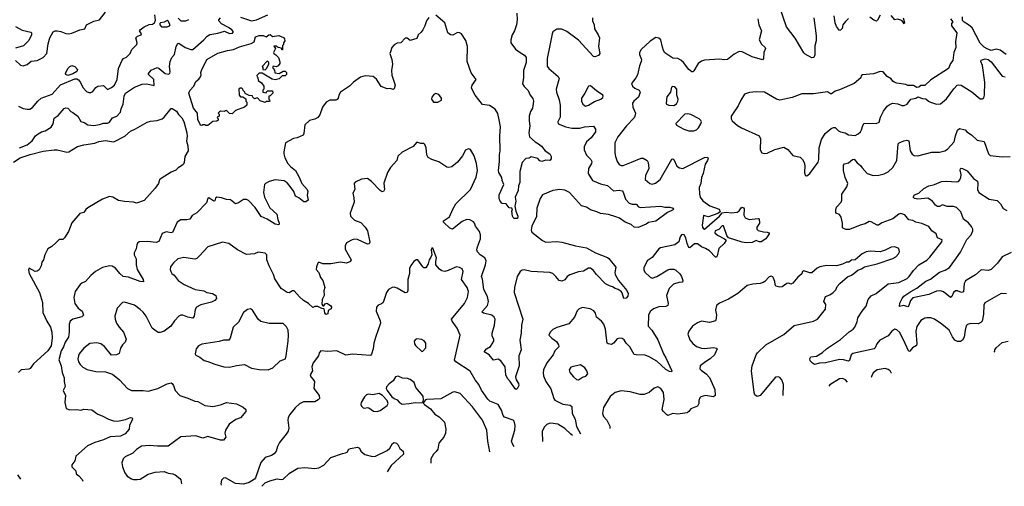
# Model space of a CAD drawing. Extents: x 2056909 to 2160450, y 827444 to 1016825.
# Tile 8 of 256: x 2070619 to 2080547, y 844789 to 849497. Entities that reach past the tile are written whole.
import ezdxf

# ---------------------------------------------------------------- set-up
doc = ezdxf.new("R2010")
doc.units = 0

msp = doc.modelspace()

# ---------------------------------------------------------------- linework, layer by layer
at = {"layer": '0CON10XD'}
for points in [[(2078628, 849515), (2078650, 849335), (2078649.2, 849285), (2078638.3, 849231.7), (2078636.9, 849143.1), (2078626.7, 849115), (2078605, 849113.1), (2078539.1, 849149.1), (2078525, 849162.9), (2078439.4, 849309.4), (2078351.1, 849425), (2078285, 849620)], [(2070577.5, 849085), (2070626.9, 849036.9), (2070655, 849030), (2070692.5, 849045), (2070735, 849076.7), (2070794.1, 849085.9), (2070855, 849113.8), (2070891.9, 849155), (2070906.7, 849253.3), (2070922.9, 849315), (2070956.8, 849373.2), (2070975, 849383.3), (2070995, 849384.5), (2071035, 849378.9), (2071085, 849358.9), (2071115, 849355.5), (2071145, 849360.6), (2071225.6, 849394.4), (2071275, 849404), (2071292.5, 849445), (2071365, 849481.4), (2071425, 849496), (2071485, 849572.9)], [(2070605, 848626), (2070655, 848601.2), (2070695, 848592.5), (2070720, 848595), (2070747.7, 848612.3), (2070800, 848675), (2070836.2, 848705), (2070945, 848746), (2071031.5, 848838.5), (2071175, 848901.8), (2071195, 848901.1), (2071210.8, 848890.8), (2071232.6, 848862.6), (2071254.1, 848814.1), (2071291.2, 848771.2), (2071315, 848761.9), (2071336.4, 848763.6), (2071356.3, 848773.7), (2071385, 848813.8), (2071405, 848826.2), (2071465, 848833.3), (2071505, 848792.5), (2071545, 848811.2), (2071573.8, 848835), (2071600.6, 848895), (2071613.5, 849005), (2071652.6, 849087.4), (2071665, 849104), (2071695, 849120), (2071733.8, 849155), (2071748.8, 849195), (2071798.8, 849245), (2071802, 849265), (2071791.2, 849315), (2071805, 849330), (2071842.5, 849345), (2071846.2, 849355), (2071826.2, 849385), (2071833.8, 849395), (2071873.7, 849426.3), (2071925, 849448.2), (2071957.5, 849452.5), (2071978.8, 849465), (2071988, 849492), (2071982.5, 849545)], [(2074745, 849520), (2074720, 849485), (2074704, 849435), (2074683.3, 849395), (2074668.6, 849371.4), (2074638, 849345), (2074625, 849307.5), (2074555, 849286.7), (2074525, 849310), (2074505, 849308.8), (2074462.5, 849265), (2074425, 849260), (2074395.8, 849244.2), (2074370, 849215), (2074356.9, 849173.1), (2074350.8, 849155), (2074370, 849095), (2074376.7, 849046.7), (2074369.2, 848985), (2074372.1, 848937.9), (2074404, 848835), (2074395, 848800), (2074385, 848793.8), (2074355, 848802), (2074325, 848798.8), (2074265, 848824), (2074215.3, 848895.3), (2074182.4, 848922.4), (2074100.7, 848929.3), (2074055, 848915.5), (2073986, 848865), (2073944.5, 848825.5), (2073854.7, 848765.3), (2073835.5, 848735), (2073829.6, 848705), (2073819.5, 848690.4), (2073805, 848685.4), (2073745, 848686.4), (2073708.9, 848665), (2073673.1, 848615), (2073643.6, 848536.4), (2073625, 848510), (2073595.8, 848494.2), (2073541.8, 848478.2), (2073495, 848435.7), (2073485, 848347.5), (2073477.7, 848332.3), (2073415.7, 848304.3), (2073378.3, 848298.3), (2073299.2, 848255), (2073280.5, 848165), (2073281.8, 848145), (2073293.2, 848103.2), (2073322.9, 848045), (2073348.6, 848015), (2073400.5, 847975), (2073434.4, 847915), (2073463.6, 847843.6), (2073516.7, 847785), (2073523.8, 847765), (2073516.7, 847725), (2073526.2, 847675), (2073505, 847658.8), (2073485, 847658.8), (2073435, 847698.8), (2073400, 847715), (2073383.2, 847763.2), (2073337.2, 847827.2), (2073315, 847850.8), (2073285, 847870), (2073195, 847881.2), (2073135, 847863.8), (2073097.5, 847845), (2073087, 847833), (2073076, 847755), (2073087.5, 847705), (2073140.3, 847600.3), (2073210, 847535), (2073221.4, 847481.4), (2073236.2, 847445), (2073231.7, 847428.3), (2073194.3, 847434.3), (2073115.3, 847485.3), (2073055, 847510.4), (2072992.1, 847602.1), (2072925, 847671.4), (2072905, 847683.1), (2072875, 847681.9), (2072825, 847650), (2072795, 847640), (2072745, 847680), (2072705, 847681.2), (2072655, 847700), (2072605, 847706.2), (2072593.8, 847695), (2072585, 847670), (2072575, 847666.7), (2072525, 847700), (2072516.2, 847693.8), (2072501.2, 847648.8), (2072405, 847548), (2072357.3, 847522.7), (2072334.1, 847485.9), (2072305, 847478.8), (2072245, 847478.8), (2072206.1, 847453.9), (2072160.5, 847349.6), (2072145, 847346), (2072095, 847355.8), (2072055, 847338.8), (2072021.9, 847258.1), (2071995, 847248.6), (2071907.9, 847257.9), (2071825, 847256.2), (2071807, 847243), (2071801.2, 847225), (2071792.9, 847185), (2071774.5, 847145), (2071774.4, 847125), (2071792.5, 847085), (2071793.1, 847025), (2071803.1, 846975), (2071864, 846875), (2071866.7, 846853.3), (2071832.5, 846855), (2071715, 846898.5), (2071663.3, 846906.7), (2071627.1, 846935), (2071585, 846990.8), (2071550.9, 847010.9), (2071525, 847011.9), (2071455, 846997.5), (2071382, 846955), (2071335.6, 846914.4), (2071283.8, 846855), (2071245, 846840), (2071227.5, 846825), (2071179.5, 846755), (2071165.4, 846695), (2071174.6, 846634.6), (2071206.8, 846586.8), (2071248.8, 846555), (2071263.3, 846515), (2071245, 846498.8), (2071155, 846476.4), (2071128.6, 846455), (2071118.9, 846425), (2071117.2, 846347.2), (2071110.9, 846295), (2071077.5, 846242.5), (2071061.2, 846195), (2071037.7, 846155), (2071014.6, 846065), (2071037.5, 846005), (2071046.6, 845936.6), (2071067.1, 845885), (2071065.8, 845845), (2071076, 845795), (2071056.7, 845755), (2071078.8, 845705), (2071073.9, 845636.1), (2071088.8, 845575), (2071125, 845559.2), (2071195, 845564), (2071235, 845556.2), (2071265, 845566), (2071345, 845561.2), (2071405, 845516.2), (2071451.7, 845501.7), (2071512.5, 845465), (2071565, 845448.8), (2071605, 845446.2), (2071686.4, 845463.6), (2071735, 845483.8), (2071750.7, 845480.7), (2071756.2, 845475), (2071753.8, 845455), (2071726.7, 845405), (2071721.2, 845365), (2071681.3, 845318.7), (2071635.4, 845294.6), (2071531.3, 845288.7), (2071465, 845258.2), (2071375, 845231.5), (2071302.7, 845197.3), (2071184, 845095), (2071173.8, 845045), (2071146, 845005), (2071144, 844985), (2071186.2, 844945), (2071187.5, 844915), (2071216.2, 844895), (2071247, 844857), (2071253.6, 844841.9)], [(2072845, 849522.2), (2072955, 849485.4), (2073006, 849495), (2073120, 849545)], [(2075631.2, 849561.2), (2075636.6, 849496.6), (2075629.1, 849445), (2075607.5, 849385), (2075583.5, 849345), (2075570, 849295), (2075572, 849265), (2075618.3, 849198.3), (2075665, 849164.2), (2075710.3, 849140.3), (2075725.8, 849115), (2075725.5, 849065), (2075699.6, 848985), (2075699.1, 848915), (2075690.2, 848850.2), (2075704.1, 848824.1), (2075745, 848784), (2075765.6, 848735.6), (2075791.7, 848701.7), (2075798.6, 848675), (2075789.2, 848605), (2075770.4, 848569.6), (2075757.5, 848525), (2075754.5, 848475.5), (2075761.9, 848425), (2075754.4, 848355), (2075760.8, 848315), (2075815, 848262.9), (2075851.2, 848245), (2075880.9, 848220.9), (2075916.7, 848175), (2075965, 848142.5), (2075978.8, 848115), (2075976.4, 848093.6), (2075965, 848077.5), (2075925, 848081.2), (2075885, 848066.2), (2075865, 848071.2), (2075845, 848096), (2075775, 848112.5), (2075755, 848101.2), (2075722.1, 848097.9), (2075684.3, 848055), (2075663.5, 847965), (2075661.5, 847855), (2075647.8, 847822.2), (2075644.4, 847775), (2075615.6, 847705), (2075622.9, 847665), (2075610, 847615), (2075621.2, 847565), (2075641.2, 847515), (2075640, 847490), (2075605, 847490), (2075595, 847500), (2075587.5, 847515), (2075582.5, 847565), (2075587.5, 847575), (2075580, 847595), (2075555, 847597.5), (2075525, 847637.5), (2075485, 847642.5), (2075463.3, 847665), (2075454.1, 847694.1), (2075455, 847730), (2075502, 847835), (2075484, 847875), (2075481.2, 847905), (2075450.8, 847955), (2075447.5, 847975), (2075456.2, 848065), (2075455.6, 848135), (2075464, 848175), (2075460.6, 848325), (2075465.6, 848415), (2075454.4, 848485), (2075439.3, 848549.3), (2075414, 848595), (2075355, 848630.6), (2075285, 848641.5), (2075247.3, 848687.3), (2075210.9, 848735), (2075176, 848805), (2075180.5, 848835), (2075220, 848895), (2075169.8, 848959.8), (2075130.6, 849075), (2075133.6, 849225), (2075117.6, 849287.6), (2075073.3, 849353.3), (2075055, 849364.2), (2075035, 849368), (2074985, 849342), (2074964.2, 849344.2), (2074935, 849363.8), (2074905.8, 849465), (2074815, 849542.5)], [(2078975, 849509.2), (2078945, 849480), (2078918.9, 849445), (2078913.2, 849406.8), (2078895, 849392), (2078885, 849386.7), (2078856.9, 849426.9), (2078842.7, 849465), (2078831.2, 849535)], [(2079296.8, 849543.2), (2079269.5, 849490.5), (2079257.9, 849482.1), (2079232.3, 849492.3), (2079191.7, 849521.7)], [(2079528.7, 849515), (2079540, 849465), (2079536.4, 849453.6), (2079516.7, 849485), (2079503.3, 849493.3), (2079475, 849500.8), (2079444.7, 849494.6), (2079405, 849538.2)], [(2080565, 849146.2), (2080505, 849190), (2080465, 849200), (2080415, 849186.7), (2080375, 849201.2), (2080345, 849220), (2080305, 849258.8), (2080222, 849415), (2080186, 849445), (2080141.1, 849471.1), (2080127.3, 849487.3), (2080127.5, 849525)], [(2070575, 849426.8), (2070645, 849391.2), (2070732, 849372), (2070738.8, 849365), (2070737.5, 849345), (2070712, 849288), (2070656.9, 849233.1), (2070575, 849208.9)], [(2070615, 848204.7), (2070695.5, 848235), (2070745, 848275.4), (2070779.1, 848325), (2070803.3, 848346.7), (2070837.5, 848365), (2070875, 848375.9), (2070935, 848412.8), (2070956.8, 848445), (2070967.3, 848502.7), (2071005, 848529.1), (2071068.3, 848601.7), (2071085, 848608.1), (2071105, 848604.4), (2071135, 848570.6), (2071155, 848559.4), (2071203.8, 848525), (2071235, 848468.8), (2071269.5, 848459.6), (2071305.9, 848435.9), (2071365, 848429.4), (2071425, 848440), (2071465, 848454), (2071504.1, 848454.1), (2071525, 848462.5), (2071553.1, 848506.9), (2071596.7, 848525), (2071633.8, 848565), (2071641.2, 848598.8), (2071661.2, 848645), (2071671.2, 848725), (2071685, 848756.7), (2071775, 848816.7), (2071855, 848847.5), (2071901.4, 848848.6), (2071975, 848832.5), (2071972.5, 848895), (2071918.1, 848945), (2071918.6, 848955), (2071943.1, 848986.9), (2072005, 849015.8), (2072025, 849005.7), (2072085, 848954.2), (2072115, 848946.7), (2072132.5, 848955), (2072135.6, 848974.4), (2072128.1, 849025), (2072135.6, 849075), (2072151.2, 849115), (2072178, 849145), (2072195.8, 849225), (2072213.3, 849255), (2072225, 849260), (2072286.5, 849216.5), (2072345, 849197.1), (2072363, 849197), (2072477.1, 849295), (2072508.5, 849331.4), (2072535, 849348.5), (2072615, 849359.6), (2072685, 849382), (2072735, 849357.1), (2072765, 849360.8), (2072774, 849375), (2072757.5, 849395), (2072725, 849419.4), (2072655, 849454.5), (2072626.9, 849485), (2072627.8, 849495), (2072644.5, 849515)], [(2072105, 849424), (2072129.2, 849435), (2072135.7, 849445), (2072115, 849482.5), (2072105, 849487.5), (2072075, 849471.2), (2072040, 849465), (2072033, 849457), (2072033.3, 849445), (2072050, 849425), (2072105, 849424)], [(2072215, 849512), (2072245, 849486.7), (2072295, 849484.6), (2072325, 849499.4)], [(2076395.8, 849515), (2076394.2, 849485), (2076410, 849445), (2076415.7, 849405), (2076452.9, 849345), (2076464, 849315), (2076456, 849225), (2076468, 849155), (2076454.1, 849135.9), (2076418, 849122), (2076405, 849123.8), (2076255, 849288.6), (2076135, 849378), (2076085, 849401.2), (2076035, 849400), (2075996.4, 849373.6), (2075987, 849353), (2075965.7, 849235), (2075936.7, 849105), (2075938.8, 849028.8), (2075954.3, 849004.3), (2076050, 848925), (2076059.2, 848905), (2076028.6, 848795), (2076031.4, 848765), (2076058.5, 848688.6), (2076070, 848635), (2076068.5, 848515), (2076044, 848465), (2076047.3, 848447.3), (2076125, 848417.3), (2076185, 848401.8), (2076266.9, 848403.1), (2076315, 848414.6), (2076405, 848423.8), (2076425, 848392.5), (2076425.8, 848364.2), (2076382.5, 848305), (2076335, 848264.2), (2076311.5, 848215), (2076312.2, 848185), (2076335, 848128.8), (2076377.5, 848085), (2076388.5, 848065), (2076384.4, 848045), (2076353.1, 847995), (2076349.5, 847945), (2076395, 847874.6), (2076475, 847842.1), (2076545, 847823.6), (2076605, 847771.4), (2076665, 847777.5), (2076695, 847770), (2076705, 847757.5), (2076727.8, 847687.8), (2076765, 847644.3), (2076795, 847634.2), (2076835, 847637.1), (2076859.5, 847609.5), (2076875, 847603.5), (2077085, 847617.1), (2077125, 847604.2), (2077175, 847604.2), (2077206.7, 847595), (2077210, 847585), (2077201.2, 847575), (2077149.6, 847550.4), (2077035, 847465.5), (2076959.5, 847450.4), (2076935, 847434), (2076855, 847401.1), (2076815, 847403.8), (2076785, 847430), (2076722.8, 847452.8), (2076668.1, 847495), (2076629.2, 847509.2), (2076555, 847532.9), (2076475, 847540.6), (2076439.3, 847559.3), (2076375, 847577.5), (2076334.7, 847604.6), (2076285, 847619.6), (2076162.4, 847752.4), (2076115, 847776.6), (2076065, 847783.1), (2075995, 847772.5), (2075888.9, 847731.1), (2075867.2, 847692.8), (2075833.8, 847595), (2075830.2, 847509.8), (2075784.5, 847415), (2075777.5, 847375), (2075783, 847353), (2075889.4, 847269.4), (2075925, 847253.1), (2076035, 847257.8), (2076085, 847252.2), (2076225, 847215.8), (2076335, 847194.3), (2076426.2, 847145), (2076545, 847098.8), (2076558.5, 847088.6), (2076629.1, 846999.1), (2076620.8, 846945), (2076624.3, 846925), (2076655.9, 846865.9), (2076741.2, 846765), (2076753.8, 846735), (2076752.5, 846707.5), (2076735, 846688.8), (2076710, 846685), (2076695, 846742.5), (2076685, 846756.2), (2076655, 846776.2), (2076624.1, 846784.1), (2076595, 846803.3), (2076565, 846811.2), (2076525, 846832.5), (2076434.7, 846924.7), (2076405, 846967.5), (2076375, 846990), (2076355, 846989.2), (2076305, 846961.1), (2076255, 846952.5), (2076166.4, 846923.6), (2076140, 846905), (2076115, 846873.8), (2076085, 846860), (2076057, 846867), (2076025.4, 846905.4), (2075996, 846935), (2075965.3, 846945.4), (2075775, 846956.5), (2075705, 846971.9), (2075685, 846968.6), (2075665, 846956), (2075635.4, 846904.6), (2075606.7, 846795), (2075605.4, 846745), (2075692.9, 846475), (2075678.1, 846415), (2075675.4, 846335), (2075662.7, 846265), (2075673.9, 846166.1), (2075652.9, 846105), (2075653.6, 846005), (2075618, 845895), (2075626, 845865), (2075650, 845825), (2075653.3, 845805), (2075635, 845772.5), (2075625, 845767.5), (2075615, 845772.5), (2075565.8, 845845.8), (2075536.7, 845876.7), (2075521.2, 845915), (2075513.3, 845995), (2075471.4, 846055), (2075445, 846070.6), (2075395, 846061.2), (2075351.4, 846115), (2075302.5, 846145), (2075324.2, 846175), (2075365, 846200.6), (2075398.2, 846255), (2075399.5, 846275), (2075384.4, 846305), (2075381.5, 846335), (2075406.8, 846415), (2075411.8, 846475), (2075404.4, 846495), (2075379.2, 846515), (2075296.7, 846535), (2075282.5, 846545), (2075284, 846555), (2075336.4, 846615), (2075345.4, 846655), (2075336.1, 846705), (2075299.6, 846775), (2075285, 846877.5), (2075275.6, 846905), (2075316.9, 847025), (2075322.1, 847065), (2075309.4, 847095), (2075262.5, 847125), (2075235.8, 847155), (2075229.4, 847175), (2075235.4, 847205), (2075264.6, 847285), (2075266.2, 847326.2), (2075255, 847360), (2075213.5, 847413.5), (2075205.6, 847445), (2075195, 847458.6), (2075158.5, 847478.5), (2075125, 847480), (2075080.5, 847459.6), (2074984.1, 847384.1), (2074955, 847392.5), (2074892.9, 847455), (2074893.3, 847466.7), (2074953.3, 847506.7), (2074985.6, 847585), (2075015, 847638), (2075165.6, 847784.4), (2075222, 847908), (2075233.6, 847975), (2075226.4, 848045), (2075202.6, 848122.6), (2075165, 848186.2), (2075145, 848194), (2075115, 848179.2), (2075085, 848124.2), (2075032.1, 848057.9)], [(2078060.8, 849505), (2078070.8, 849445), (2078098, 849385), (2078074.2, 849294.2), (2078098.3, 849248.3), (2078136.2, 849215), (2078140, 849205), (2078122.5, 849165), (2078119.2, 849105), (2078108.1, 849091.9), (2078005, 849121.4), (2077905, 849174.2), (2077875, 849177.5), (2077825, 849149.2), (2077755, 849094), (2077725, 849091.2), (2077675, 849100), (2077525, 849090), (2077495, 849080), (2077458.8, 849055), (2077415, 848982.5), (2077405, 848970), (2077395, 848970), (2077365, 848994.2), (2077313.1, 849065), (2077285, 849090), (2077255, 849104.4), (2077205, 849107.1), (2077125, 849163.8), (2077111.2, 849185), (2077101.2, 849218.8), (2077084, 849295), (2077065, 849312), (2077035, 849315.7), (2076975, 849281.2), (2076886.7, 849195), (2076868.8, 849165), (2076869.2, 849145), (2076890, 849095), (2076886.2, 849075), (2076867.7, 849032.3), (2076847.9, 848942.1), (2076830.3, 848909.7), (2076786.4, 848853.6), (2076796.7, 848825), (2076822.5, 848805), (2076865, 848786.2), (2076874, 848765), (2076858, 848715), (2076810, 848675), (2076797, 848653), (2076800.6, 848615), (2076827.1, 848555), (2076823.1, 848525), (2076813.3, 848505), (2076737.8, 848425), (2076651.4, 848315), (2076620.8, 848255), (2076620, 848155), (2076625.7, 848115.7), (2076642.5, 848065), (2076664.2, 848035), (2076685, 848024.3), (2076705, 848026), (2076789.5, 848060.5), (2076885, 848099.2), (2076905, 848100), (2076945, 848076.2), (2076955.8, 848055), (2076962.5, 847995), (2076928.1, 847925), (2076924.2, 847885), (2076973.4, 847843.4), (2076995, 847837.5), (2077031.3, 847848.7), (2077076.2, 847883.8), (2077195, 848090), (2077205, 848093.3), (2077215, 848087.5), (2077245, 848020), (2077272.7, 848002.7), (2077305, 847994), (2077525, 848105.8), (2077555, 848111.2), (2077562, 848095), (2077555.8, 848075), (2077531.7, 848038.3), (2077511.4, 847945), (2077492.9, 847905), (2077487.5, 847845), (2077471.9, 847805), (2077472.2, 847735), (2077479.4, 847705), (2077508.9, 847668.9), (2077555.4, 847635.4), (2077578.9, 847618.9), (2077672.5, 847585), (2077682.5, 847557.5), (2077660, 847540), (2077565, 847507.5), (2077515, 847522.5), (2077500.5, 847425), (2077505, 847403.3), (2077515, 847386.7), (2077525, 847382.5), (2077676.4, 847513.6), (2077703, 847547), (2077745, 847553.3), (2077795, 847548.2), (2077853.6, 847556.4), (2077872.6, 847567.4), (2077895, 847598.8), (2077905, 847604), (2077918.9, 847598.9), (2077925, 847587.5), (2077920, 847525), (2077935, 847498.8), (2077975, 847480), (2078065, 847491.2), (2078076.4, 847486.4), (2078080, 847445), (2078052.9, 847405), (2078052.2, 847382.2), (2078065, 847368.8), (2078120, 847355), (2078155, 847354), (2078177.5, 847345), (2078176.7, 847335), (2078142.9, 847287.1), (2078095, 847255.6), (2078074.6, 847254.6), (2078045, 847270), (2078005, 847248.1), (2077945, 847244.4), (2077905, 847251.5), (2077765, 847296.7), (2077748.3, 847318.3), (2077717, 847417), (2077701.7, 847418.3), (2077668.3, 847381.7), (2077631.7, 847368.3), (2077630, 847345), (2077655, 847323.3), (2077727.5, 847287.5), (2077738.8, 847275), (2077738, 847265), (2077721.1, 847238.9), (2077670.3, 847189.7), (2077652, 847115), (2077645, 847102.5), (2077635, 847100), (2077575, 847163.8), (2077535, 847190), (2077494.4, 847204.4), (2077455, 847235.5), (2077423.1, 847236.9), (2077375, 847196.7), (2077365, 847197.5), (2077348.8, 847238.8), (2077336.8, 847296.8), (2077320, 847325), (2077305, 847330), (2077293.3, 847325), (2077278.8, 847305), (2077266.7, 847255), (2077224.2, 847225.8), (2077080, 847195), (2077065, 847186.7), (2076995, 847096.2), (2076947.3, 847062.7), (2076914, 846995), (2076912.3, 846972.3), (2076921.2, 846951.2), (2076975, 846900), (2076995, 846890), (2077045, 846907.1), (2077155, 846973.1), (2077175, 846980.6), (2077215, 846980.8), (2077235, 846971.2), (2077275, 846933.8), (2077292.9, 846905), (2077305.8, 846865), (2077301.2, 846848.8), (2077264.1, 846844.1), (2077212.6, 846827.4), (2077168.6, 846785), (2077140, 846715), (2077158, 846635), (2077155, 846613.3), (2077135, 846602.9), (2077065, 846598.6), (2077011.1, 846578.9), (2076975, 846554), (2076958.9, 846515), (2076957.5, 846405), (2076994, 846365), (2077055, 846266.7), (2077111.1, 846125), (2077135.6, 846085), (2077196.2, 845955), (2077190, 845945), (2077172.5, 845947.5), (2077135, 845966.9), (2077042.2, 846052.2), (2076965, 846097.1), (2076925, 846112.5), (2076834, 846114), (2076815, 846120), (2076770, 846195), (2076735, 846232.5), (2076715.4, 846265.4), (2076695, 846279.4), (2076665.6, 846284.4), (2076645, 846275.7), (2076605, 846232.5), (2076585, 846219.2), (2076551.2, 846225), (2076544.3, 846235), (2076534.4, 846285), (2076527.1, 846375), (2076510, 846425), (2076485.7, 846455.7), (2076435.9, 846495.9), (2076423.8, 846535), (2076408.3, 846558.3), (2076370.5, 846580.4), (2076295, 846592), (2076261.2, 846578.8), (2076241.7, 846558.3), (2076212.5, 846495), (2076155, 846427.5), (2076035, 846391.2), (2075995, 846371.2), (2075966.7, 846345), (2075953.8, 846315), (2075985, 846284.2), (2076030.3, 846250.3), (2076052, 846215), (2076054.2, 846195), (2076016.5, 846155), (2075996.9, 846115), (2075935.4, 846034.6), (2075901.9, 845965), (2075896.9, 845935), (2075900.6, 845905), (2075922.9, 845845), (2075973.1, 845773.1), (2076003.9, 845675), (2076015, 845659.5), (2076095, 845619.6), (2076168.7, 845608.7), (2076185.4, 845595.4), (2076191.1, 845525), (2076221.1, 845465), (2076235, 845391.2), (2076273.1, 845317.2)], [(2080006.4, 849506.4), (2080030, 849475), (2080015, 849460), (2080014, 849435), (2080070, 849365), (2080055.7, 849275), (2080060, 849215), (2080040, 849165), (2080026.7, 849085), (2080003.9, 849056.1), (2079983.3, 849005), (2079805, 848891.2), (2079745, 848833.3), (2079705, 848832.5), (2079685, 848816.2), (2079665, 848812), (2079631.7, 848831.7), (2079575, 848831.2), (2079555, 848843.3), (2079465, 848857.5), (2079437.3, 848867.3), (2079423.3, 848875), (2079405, 848900), (2079365, 848923.3), (2079325, 848970), (2079296.4, 848973.6), (2079229.3, 848950.7), (2079118.3, 848941.7), (2079105, 848930), (2079099.3, 848910.7), (2079035, 848853.8), (2078885, 848788.6), (2078842.8, 848777.2), (2078805, 848749.4), (2078795, 848749.2), (2078765, 848768.8), (2078625, 848750), (2078505, 848750), (2078408.3, 848711.7), (2078285, 848684.3), (2078250, 848695), (2078128.8, 848765), (2078045, 848769.2), (2077978.2, 848761.8), (2077926.2, 848745), (2077889.2, 848685), (2077862.1, 848627.9), (2077793.8, 848525), (2077792, 848495), (2077803.8, 848475), (2077858.3, 848428.3), (2077896.7, 848405), (2078076.7, 848325), (2078089.2, 848295), (2078084, 848185), (2078102, 848152), (2078125, 848146.2), (2078155, 848151.2), (2078235, 848188.8), (2078325, 848211.2), (2078365.9, 848185.9), (2078415, 848127.5), (2078488.3, 848108.3), (2078513.3, 848085), (2078528.8, 848055), (2078536.4, 848023.6), (2078533.6, 847953.6), (2078540, 847925), (2078555, 847920)], [(2072515, 848430), (2072495, 848430), (2072485, 848437.5), (2072465, 848437.5), (2072455, 848430), (2072445, 848432.5), (2072435, 848446.7), (2072415, 848490), (2072411.2, 848555), (2072371.6, 848605), (2072324.4, 848755), (2072335.9, 848784.1), (2072374.1, 848825.9), (2072395, 848872.5), (2072423.9, 848896.1), (2072440.7, 848919.3), (2072449.3, 848940.7), (2072446.2, 848965), (2072452, 848985), (2072506, 849094), (2072615, 849158), (2072715, 849187.5), (2072775, 849195.8), (2072835, 849224.2), (2072953.6, 849256.4), (2072982.5, 849275), (2072996.1, 849323.9), (2073035, 849336.2), (2073075, 849337.5), (2073105, 849322.5), (2073130, 849345), (2073145, 849347.5), (2073168.3, 849328.3), (2073231.7, 849338.3), (2073278.3, 849318.3), (2073290, 849305), (2073292.5, 849285), (2073280, 849265), (2073280, 849245), (2073270, 849235), (2073268.3, 849191.7), (2073261.7, 849191.7), (2073258.3, 849208.3), (2073225, 849217.5), (2073205, 849230), (2073181.7, 849228.3), (2073197.5, 849205), (2073177.5, 849165), (2073180, 849155), (2073203, 849143), (2073227, 849117), (2073243, 849073), (2073242.5, 849055), (2073225, 849032.5), (2073205, 849022.5), (2073173, 849027), (2073167.5, 849015), (2073187, 848987), (2073190, 848960), (2073235, 848952.5), (2073275, 848977.5), (2073295, 848977.5), (2073310, 848965), (2073310, 848945), (2073295, 848930), (2073265, 848930), (2073235, 848900), (2073195, 848890), (2073165, 848896.7), (2073065, 848956.7), (2073035, 848957.5), (2073010, 848935), (2073011.7, 848921.7), (2073020, 848915), (2073021.7, 848881.7), (2073058.3, 848858.3), (2073080, 848825), (2073080, 848795), (2073070, 848785), (2073070, 848765), (2073105, 848760), (2073115, 848780), (2073168.3, 848778.3), (2073170, 848755), (2073145, 848730), (2073130, 848725), (2073130, 848695), (2073138.3, 848688.3), (2073140, 848675), (2073135, 848670), (2073105, 848670), (2073095, 848662.5), (2073045, 848677.5), (2073015, 848710), (2072985, 848700), (2072970, 848715), (2072965, 848730), (2072933, 848733), (2072891.7, 848751.7), (2072890, 848765), (2072871.7, 848781.7), (2072870, 848795), (2072857, 848807), (2072843, 848807), (2072830, 848795), (2072832.5, 848735), (2072845, 848720), (2072867.5, 848717.5), (2072898.3, 848698.3), (2072900, 848675), (2072910, 848665), (2072910, 848635), (2072887, 848613), (2072795, 848580), (2072761.7, 848548.3), (2072735, 848550), (2072705, 848580), (2072691.7, 848578.3), (2072685, 848570), (2072645, 848572.5), (2072633, 848567), (2072620, 848555), (2072630, 848545), (2072630, 848525), (2072610, 848515), (2072611.7, 848501.7), (2072620, 848495), (2072618.3, 848481.7), (2072605, 848472.5), (2072565, 848470), (2072515, 848430)], [(2071105, 848934.3), (2071085, 848942.5), (2071081.2, 848955), (2071105, 849003.3), (2071125, 849023.3), (2071145, 849033.3), (2071175.8, 849025.8), (2071202, 848995), (2071195.7, 848975), (2071155, 848948.9), (2071105, 848934.3)], [(2073095, 848992.5), (2073107, 849003), (2073131.7, 849048.3), (2073130, 849065), (2073115, 849080), (2073062.5, 849025), (2073070, 849015), (2073070, 848995), (2073095, 848992.5)], [(2078555, 847920), (2078586.4, 847943.6), (2078669.7, 848060.3), (2078677.5, 848085), (2078680, 848205), (2078703.5, 848286.5), (2078739.8, 848350.2), (2078801.2, 848398.8), (2078825, 848410.6), (2078840.6, 848410.6), (2078875, 848374.5), (2078895, 848364.5), (2078943.9, 848353.9), (2078977.5, 848335), (2079045, 848330), (2079075, 848343.9), (2079096.9, 848365), (2079108.2, 848385), (2079119.6, 848430.4), (2079135, 848451.2), (2079255, 848448.6), (2079285, 848464.2), (2079299.4, 848515), (2079329.4, 848575), (2079367.5, 848625), (2079395, 848645.7), (2079425, 848654.2), (2079475, 848646.7), (2079515, 848630.8), (2079539.1, 848630.9), (2079566.2, 848645), (2079605, 848696.2), (2079655, 848706.7), (2079675, 848717.5), (2079721.7, 848701.7), (2079755, 848700), (2079782.5, 848675), (2079803.6, 848666.4), (2079865, 848646.2), (2079905, 848648.8), (2079965, 848697.5), (2080039.8, 848800.2), (2080073.6, 848836.4), (2080085, 848840.8), (2080113.3, 848835), (2080219.1, 848769.1), (2080305, 848700), (2080325, 848697.5), (2080340.7, 848709.3), (2080348, 848735), (2080352.2, 848865), (2080328, 849035), (2080311.2, 849075), (2080315, 849087.5), (2080355, 849103.3), (2080385, 849096.7), (2080415, 849070), (2080525, 848927.5), (2080555, 848918.8)], [(2076325, 848623.8), (2076355, 848633.8), (2076415, 848672), (2076477.5, 848695), (2076497.7, 848712.3), (2076502.5, 848725), (2076500, 848735), (2076435, 848777.5), (2076375, 848828.8), (2076355, 848827.5), (2076349.5, 848820.4), (2076318.8, 848755), (2076284.3, 848705), (2076284.3, 848675), (2076295.8, 848645.8), (2076325, 848623.8)], [(2077215, 848632), (2077242.3, 848647.7), (2077255.7, 848674.3), (2077257.5, 848695), (2077245.8, 848735), (2077243.8, 848795), (2077225, 848820), (2077205, 848823.3), (2077190, 848815), (2077180, 848765), (2077142.7, 848717.3), (2077136.1, 848656.1), (2077142.5, 848645), (2077164.2, 848634.2), (2077215, 848632)], [(2074835, 848663.3), (2074871.2, 848685), (2074872, 848705), (2074845, 848742), (2074815, 848752), (2074795, 848741.2), (2074773.2, 848716.8), (2074772, 848695), (2074792.5, 848665), (2074835, 848663.3)], [(2070555, 848059.4), (2070625, 848104.6), (2070725, 848137.4), (2070855, 848171.2), (2070965, 848184.3), (2070996, 848184), (2071055, 848170), (2071095, 848158.8), (2071115, 848163.8), (2071202.8, 848217.2), (2071265, 848234.3), (2071375, 848251.1), (2071415, 848267.1), (2071485, 848277.3), (2071564.3, 848264.3), (2071575, 848267.5), (2071679.5, 848320.5), (2071735, 848372.5), (2071785, 848394.3), (2071905, 848463.1), (2071937.2, 848472.8), (2072005, 848478.2), (2072054.7, 848495.3), (2072076.2, 848513.8), (2072145, 848600), (2072155, 848602.5), (2072200, 848575), (2072219.5, 848539.5), (2072255, 848507.1), (2072275, 848469.4), (2072305, 848356.7), (2072307.7, 848322.3), (2072300.9, 848270.9), (2072314.4, 848224.5), (2072317.1, 848175), (2072284, 848115), (2072277.5, 848055), (2072269.1, 848040.9), (2072249.1, 848020.9), (2072216.6, 848003.4), (2072192.1, 847977.9), (2072145, 847958), (2072045, 847896.2), (2072029.5, 847880.4), (2072018.8, 847845), (2071984.1, 847795.9), (2071875, 847673.8), (2071795, 847646.7), (2071766.1, 847656.1), (2071675, 847662.5), (2071615, 847674.2), (2071557.5, 847705), (2071525, 847713.8), (2071455, 847685.8), (2071305, 847598.8), (2071285, 847583.3), (2071265, 847552.5), (2071225, 847540), (2071145, 847446.7), (2071110.7, 847359.3), (2071070, 847295), (2071055, 847280), (2071015, 847280), (2070982.5, 847245), (2070943, 847207), (2070902.5, 847185), (2070872, 847125), (2070857.1, 847072.9), (2070840.5, 847049.6), (2070834.1, 847014.1), (2070815, 846971.8), (2070795, 846959.3), (2070775, 846956.1), (2070715, 846991.2), (2070707.9, 846972.1), (2070714.5, 846935), (2070817.5, 846745), (2070848.2, 846645), (2070852.4, 846542.3), (2070893.9, 846453.9), (2070929.4, 846395), (2070941.2, 846345), (2070945.9, 846285), (2070936.6, 846205), (2070902.2, 846155), (2070757.1, 846025), (2070725, 845976.7), (2070709.5, 845970.4), (2070635, 845965.7), (2070605, 845938)], [(2077415, 848374.2), (2077443.3, 848385), (2077463.8, 848405), (2077488.8, 848445), (2077493.3, 848465), (2077488.3, 848478.3), (2077470, 848495), (2077385, 848539.2), (2077351.7, 848548.3), (2077325, 848543.3), (2077235, 848450), (2077242.7, 848432.7), (2077315, 848392.9), (2077365, 848375.8), (2077415, 848374.2)], [(2080571.2, 846731.2), (2080515, 846732.9), (2080350.5, 846639.6), (2080342.3, 846617.7), (2080337.5, 846525), (2080323.2, 846456.8), (2080309.1, 846440.9), (2080285, 846430), (2080208.8, 846431.2), (2080175, 846423.3), (2080162.7, 846407.3), (2080151.4, 846365), (2080141.4, 846295), (2080124.2, 846265), (2080105, 846248.6), (2080075, 846250.6), (2080050, 846265), (2080025, 846296.7), (2079992.9, 846365), (2079916.1, 846426.1), (2079845, 846474), (2079805, 846488), (2079765, 846490), (2079745, 846485.7), (2079705, 846462.9), (2079665, 846401.2), (2079656.7, 846353.3), (2079664.3, 846225), (2079660.6, 846209.4), (2079622.6, 846187.4), (2079595, 846151.2), (2079585, 846148.8), (2079548.7, 846228.7), (2079495, 846342), (2079465, 846369.4), (2079445, 846373.1), (2079414.4, 846355), (2079375, 846308.5), (2079291.5, 846265), (2079262.2, 846227.8), (2079244.7, 846185.3), (2079235, 846175.5), (2079021.3, 846128.7), (2079002.9, 846115), (2078985, 846060), (2078977.1, 846052.9), (2078925, 846066.2), (2078885, 846069.3), (2078745, 846034.5), (2078685, 846031.1), (2078635, 846018), (2078612.1, 846032.1), (2078591.2, 846055), (2078588, 846075), (2078595.8, 846094.2), (2078655, 846102.5), (2078712.4, 846137.6), (2078755.4, 846174.6), (2078895, 846269.5), (2078983.2, 846346.8), (2079024.2, 846375), (2079040, 846395), (2079062.3, 846447.7), (2079071.7, 846488.3), (2079112.7, 846557.3), (2079154.2, 846605), (2079174, 846675), (2079205, 846711.2), (2079255, 846732.9), (2079375, 846831.4), (2079485, 846845.4), (2079567.1, 846885), (2079589.4, 846905), (2079631.4, 846965), (2079687.1, 847022.9), (2079765, 847071.4), (2079795, 847100.8), (2079918.8, 847255), (2079920, 847275), (2079875, 847297.5), (2079861.2, 847335), (2079815.5, 847365.5), (2079785, 847412), (2079715, 847442), (2079655.4, 847455.4), (2079625, 847470), (2079585, 847478.6), (2079545, 847528), (2079505, 847542.5), (2079484.5, 847535.5), (2079425, 847487.5), (2079313.2, 847446.8), (2079280, 847425), (2079264.3, 847424.3), (2079205, 847457.5), (2079185, 847461.4), (2079144.4, 847435.6), (2079095.5, 847424.5), (2078985, 847380.8), (2078948.8, 847378.8), (2078917, 847397), (2078916.2, 847445), (2078903.9, 847503.9), (2078885, 847530), (2078850, 847545), (2078847.5, 847575), (2078856.7, 847605), (2078902.5, 847655), (2078908, 847675), (2078908, 847735), (2078958.3, 847811.7), (2078970, 847845), (2078942.9, 847905), (2078924.3, 847975.7), (2078925, 848027.5), (2078935, 848041.2), (2078975, 848051.2), (2079016.7, 848085), (2079035, 848090), (2079062.6, 848052.6), (2079096.3, 848026.3), (2079115, 848002), (2079165, 847944.2), (2079224.2, 847924.2), (2079283, 847927), (2079337.6, 847942.4), (2079377.6, 847962.4), (2079423.7, 848006.3), (2079464.4, 848075), (2079477, 848243), (2079486.8, 848253.2), (2079535, 848275.8), (2079565, 848280), (2079583.8, 848273.8), (2079596.7, 848175), (2079619.1, 848139.1), (2079637.5, 848125), (2079675, 848121.9), (2079815, 848160), (2079895, 848158.9), (2079947.7, 848172.3), (2079975, 848190), (2080042.9, 848265), (2080054.4, 848325), (2080076.5, 848383.5), (2080095, 848398.9), (2080154, 848385), (2080170, 848365), (2080215, 848335.8), (2080275, 848282), (2080345, 848266.7), (2080387.5, 848145), (2080405, 848127.5), (2080525, 848112), (2080605, 848116.7)], [(2075032.1, 848057.9), (2074975, 848012.2), (2074945, 848004.5), (2074925, 848009.4), (2074845, 848063.1), (2074775, 848085.7), (2074736.7, 848106.7), (2074723.2, 848133.2), (2074716.5, 848205), (2074705, 848236.2), (2074695, 848246.2), (2074663, 848247), (2074625, 848260), (2074585, 848216.2), (2074475, 848160), (2074431.4, 848118.6), (2074420.8, 848075), (2074357.1, 848005), (2074328.5, 847955), (2074290.8, 847849.2), (2074296.4, 847783.6), (2074286.7, 847763.3), (2074275, 847761.4), (2074255, 847772.9), (2074167.5, 847865), (2074125, 847896), (2074065, 847887.5), (2074000.7, 847859.3), (2073992.5, 847845), (2073996.7, 847785), (2073978.8, 847745), (2073989.5, 847699.6), (2073990.8, 847655), (2073968.6, 847591.4), (2073952.5, 847545), (2073954.5, 847514.5), (2073995, 847475.7), (2074059.8, 847449.8), (2074102.5, 847405), (2074125.7, 847365), (2074149.3, 847250.7), (2074143, 847237), (2074125, 847233.8), (2074025, 847280), (2073995, 847283.1), (2073972.8, 847277.2), (2073913.8, 847245), (2073900, 847215), (2073902, 847182), (2073960, 847075), (2073953, 847057), (2073915, 847038.8), (2073855, 847049.2), (2073755, 847033.8), (2073675, 847033.3), (2073635, 847050), (2073625, 847040), (2073610, 847005), (2073607.5, 846975), (2073636.1, 846946.1), (2073651.2, 846895), (2073676.2, 846865), (2073695.9, 846795.9), (2073687.1, 846762.9), (2073689.5, 846715), (2073668.8, 846675), (2073667, 846627), (2073675, 846610), (2073685, 846610), (2073700.5, 846629.6), (2073715, 846636), (2073752.1, 846612.1), (2073762.5, 846595), (2073760, 846580), (2073728.3, 846561.7), (2073725, 846530), (2073705, 846523.3), (2073695, 846540), (2073688.3, 846578.3), (2073665, 846582.5), (2073625, 846603.8), (2073595, 846603.8), (2073573.9, 846593.9), (2073530, 846635), (2073480, 846665), (2073439.8, 846699.8), (2073385, 846760.8), (2073369.5, 846760.4), (2073335, 846742.5), (2073315.9, 846744.1), (2073255.7, 846785), (2073192.6, 846882.6), (2073179.2, 846925), (2073133.2, 847013.2), (2073112, 847075), (2073110, 847125), (2073095, 847141.2), (2073025, 847151.2), (2072985, 847133.8), (2072905, 847128), (2072815, 847174.3), (2072727.3, 847237.3), (2072665, 847252.9), (2072514.5, 847205.5), (2072432, 847115), (2072405, 847086.2), (2072385, 847080.8), (2072275, 847096.7), (2072213.3, 847085), (2072170, 847045), (2072140, 847005), (2072136.7, 846975), (2072141.2, 846955), (2072153.8, 846935), (2072177.9, 846917.9), (2072216, 846865), (2072275.5, 846825.4), (2072386.7, 846775), (2072475, 846760), (2072505, 846744), (2072563, 846733), (2072596.2, 846715), (2072602, 846685), (2072586.2, 846665), (2072554.4, 846645.5), (2072445, 846621.5), (2072402.2, 846597.8), (2072386.6, 846573.4), (2072378.6, 846505), (2072365, 846486.2), (2072315, 846495.6), (2072265, 846515.8), (2072243, 846517), (2072225, 846506.2), (2072180.3, 846459.7), (2072144.2, 846405), (2072075, 846354.3), (2072035, 846340), (2072015, 846342.5), (2071995, 846354), (2071953.8, 846385), (2071894, 846505), (2071864, 846545), (2071833.4, 846573.4), (2071775, 846616.9), (2071675, 846648.6), (2071655.7, 846644.3), (2071600, 846585), (2071578.6, 846505), (2071581.4, 846475), (2071595.7, 846435), (2071621.4, 846395), (2071665.8, 846345), (2071693.8, 846275), (2071682, 846245), (2071655, 846216.7), (2071635, 846183.3), (2071620.5, 846129.6), (2071594.2, 846115.8), (2071545, 846113.8), (2071475, 846201.4), (2071438.1, 846228.1), (2071395, 846236.7), (2071325, 846228.6), (2071265, 846181.9), (2071219.4, 846125), (2071210.6, 846105), (2071204.4, 846075), (2071212.5, 846045), (2071227.6, 846017.6), (2071255, 845992.5), (2071298.6, 845968.6), (2071385, 845947.1), (2071485, 845943.8), (2071555, 845920), (2071625.8, 845865), (2071704.5, 845774.5), (2071745, 845754.2), (2071865, 845756.9), (2071915, 845747.5), (2072012.5, 845775), (2072105, 845824), (2072145, 845832), (2072156.7, 845826.7), (2072167.9, 845807.9), (2072185, 845756.2), (2072235, 845704), (2072315, 845679.2), (2072385, 845648.8), (2072415, 845646), (2072485, 845606), (2072565, 845594.3), (2072645, 845612), (2072705, 845636), (2072805, 845620), (2072873, 845587), (2072900, 845565), (2072900, 845545), (2072845, 845480), (2072797.3, 845462.7), (2072732, 845415), (2072694, 845355), (2072688.8, 845325), (2072696.2, 845285), (2072673.9, 845256.1), (2072645, 845256), (2072515, 845291.4), (2072465, 845275.8), (2072395, 845298), (2072245, 845287.1), (2072115, 845193.1), (2072007, 845193), (2071928.6, 845201.4), (2071847.5, 845195), (2071795, 845159.2), (2071758, 845125), (2071683.7, 845086.3), (2071662.5, 845065), (2071647.5, 845025), (2071655.6, 844985.6), (2071680, 844925), (2071702.7, 844892.7), (2071745, 844863.3), (2071765, 844856.7), (2071803.2, 844856.8), (2071835, 844860), (2071915, 844910.6), (2071985, 844931.9), (2072077, 844937), (2072115, 844920.8), (2072163.9, 844916.1), (2072185.4, 844905.4), (2072235, 844868), (2072242.5, 844855), (2072250.5, 844812.8)], [(2080615, 847148.6), (2080525, 847105.8), (2080479.4, 847040.6), (2080414.5, 846975.5), (2080385, 846966.9), (2080315, 846974.4), (2080256.5, 846923.5), (2080156.7, 846863.3), (2080143.3, 846835), (2080135, 846751.4), (2080115, 846745.4), (2080075, 846762.1), (2080055, 846760), (2080035, 846744.2), (2080016.9, 846705), (2080005, 846693.8), (2079935, 846752.1), (2079905, 846760), (2079865, 846758), (2079785.5, 846725.5), (2079625, 846690.6), (2079600, 846665), (2079585, 846613.8), (2079575, 846601.4), (2079535, 846612.1), (2079492, 846602), (2079495, 846636.7), (2079517.3, 846685), (2079535, 846707.5), (2079603.5, 846755), (2079665, 846788.4), (2079755, 846860.4), (2079801.9, 846878.1), (2079895, 846948.5), (2079950.9, 846969.1), (2079995, 846997.1), (2080064.6, 847095.4), (2080105, 847152.5), (2080170.3, 847279.7), (2080213.3, 847326.7), (2080231.1, 847365), (2080228.9, 847385), (2080215, 847409.2), (2080185, 847445.8), (2080137.5, 847485), (2080108.5, 847558.5), (2080065, 847600.9), (2080035, 847613.1), (2079971.4, 847611.4), (2079925, 847630), (2079895, 847613.3), (2079875, 847611.3), (2079855, 847624.6), (2079824.8, 847664.8), (2079775, 847694.6), (2079675, 847686), (2079642.7, 847692.7), (2079627.5, 847705), (2079641.7, 847728.3), (2079685, 847746), (2079735, 847794.5), (2079785, 847822.1), (2079845, 847833.1), (2079915, 847863.1), (2079965, 847867.5), (2080065, 847859.5), (2080085, 847864.3), (2080100.2, 847879.8), (2080110.5, 847905), (2080112.9, 847935), (2080102.5, 847977.5), (2080105, 847992.5), (2080112.1, 847997.9), (2080125, 847997.1), (2080173, 847973), (2080236, 847895), (2080276.3, 847866.3), (2080281.9, 847845), (2080277.8, 847785), (2080290.8, 847755), (2080395, 847685.8), (2080475, 847674), (2080510.3, 847640.3), (2080535, 847592), (2080572, 847572)], [(2075605.7, 845186.5), (2075586.4, 845216.4), (2075578.6, 845245), (2075613.1, 845355), (2075614.2, 845404.2), (2075605.5, 845445.5), (2075595, 845456), (2075507.2, 845487.2), (2075493.3, 845505), (2075478, 845558), (2075445, 845613.8), (2075359.3, 845649.3), (2075338.1, 845668.1), (2075275, 845759.2), (2075248.2, 845815), (2075212.8, 845862.8), (2075162.4, 845952.4), (2075016.2, 846045), (2075003.2, 846063.2), (2075058.8, 846315), (2075030.6, 846385), (2074980, 846455), (2074974.5, 846475), (2075105, 846632), (2075133.5, 846695), (2075143.6, 846755), (2075131.8, 846795), (2075074.5, 846875), (2075091.4, 846955), (2075081.7, 846981.7), (2075055, 846998), (2075025, 847003.8), (2074975.6, 846984.5), (2074940, 846965), (2074905, 846957.8), (2074875, 846963.1), (2074851.4, 846981.4), (2074816, 847025), (2074814.2, 847055.8), (2074822, 847095), (2074785, 847192.5), (2074775, 847192.5), (2074766.7, 847175), (2074773.3, 847125), (2074765, 847100), (2074746.1, 847073.9), (2074737.7, 847032.3), (2074715, 846993.3), (2074695, 846993.8), (2074683, 847003), (2074632.5, 847072.5), (2074615, 847072.5), (2074592.3, 847057.7), (2074561.7, 847018.3), (2074548, 846985), (2074550, 846935), (2074532.7, 846877.3), (2074534.1, 846765.9), (2074526.2, 846745), (2074505, 846742.5), (2074425, 846789.2), (2074395, 846798), (2074375, 846796.2), (2074338.8, 846775), (2074315.8, 846745), (2074283.8, 846645), (2074268.3, 846631.7), (2074232.9, 846617.1), (2074215, 846597.5), (2074214.2, 846555), (2074255, 846457.5), (2074257.5, 846435), (2074210.8, 846299.2), (2074191.2, 846235), (2074184, 846175), (2074167.7, 846122.3), (2074155, 846110), (2073975, 846122.5), (2073907.1, 846112.9), (2073815, 846155.5), (2073725, 846149.2), (2073654.1, 846155.9), (2073640, 846135), (2073632.5, 846105), (2073578, 846035), (2073563, 845993), (2073572.5, 845955), (2073546.7, 845915), (2073553.3, 845895), (2073578.3, 845868.3), (2073590, 845845), (2073586, 845775), (2073638, 845705), (2073642, 845675), (2073629.7, 845660.3), (2073595, 845642.9), (2073479.1, 845640.9), (2073440.2, 845619.8), (2073395, 845581.2), (2073341.2, 845515), (2073326, 845485), (2073322, 845455), (2073334, 845375), (2073326, 845345), (2073306.2, 845315), (2073238.9, 845231.1), (2073217.9, 845192.1), (2073203.8, 845145), (2073185, 845116.7), (2073158.8, 845101.2), (2073095, 845079.2), (2073049.7, 845030.3), (2072998, 844875), (2072987.9, 844862.1), (2072932.7, 844827.3), (2072875, 844810), (2072795, 844816), (2072695, 844873.3), (2072675, 844872.5), (2072655, 844850), (2072646.7, 844815), (2072649, 844801.1)], [(2078318.6, 845707), (2078320.6, 845815), (2078305, 845863.3), (2078285, 845886.2), (2078267.5, 845895), (2078240.3, 845889.7), (2078086.2, 845705), (2078055, 845696.2), (2078032.7, 845712.7), (2078024.2, 845734.2), (2077999.2, 845955), (2078005.6, 846005), (2078044.4, 846115), (2078058.6, 846135), (2078141.2, 846215), (2078325, 846319.4), (2078428.6, 846411.4), (2078625, 846454.2), (2078665, 846474.2), (2078743.8, 846575), (2078748.8, 846625), (2078726.2, 846655), (2078745.7, 846704.3), (2078787.9, 846722.1), (2078820, 846745), (2078847.3, 846772.7), (2078862.5, 846805), (2078888, 846835), (2078967, 846903), (2079005, 846920.8), (2079030, 846935), (2079069.3, 846970.7), (2079107.7, 846982.3), (2079136.1, 847003.9), (2079266.4, 847033.6), (2079425, 847089.2), (2079453.3, 847105), (2079481.2, 847135), (2079490, 847155), (2079485, 847190), (2079445, 847205.8), (2079405, 847202.9), (2079345, 847171.4), (2079295.6, 847154.4), (2079195, 847160.8), (2079155, 847155.8), (2079113.3, 847135), (2079045, 847074), (2079005, 847070), (2078978.8, 847051.2), (2078955, 847050), (2078915, 847028.9), (2078855, 847013.1), (2078755, 847017.5), (2078687.3, 847002.7), (2078660.6, 846989.4), (2078606.1, 846943.9), (2078585, 846943.3), (2078525, 846962.5), (2078513.9, 846956.1), (2078506.4, 846933.6), (2078465, 846898.8), (2078415, 846840), (2078395, 846830), (2078375, 846837.5), (2078355, 846836.7), (2078307, 846803), (2078285, 846797.5), (2078245, 846810), (2078236.2, 846825), (2078233.3, 846855), (2078220.7, 846890.7), (2078213, 846903), (2078195, 846910), (2078175, 846903.3), (2078133.9, 846856.1), (2078115, 846844.2), (2078085, 846834.3), (2078010.5, 846829.6), (2077955, 846816.2), (2077858.8, 846735), (2077765, 846677.1), (2077675, 846636), (2077646.7, 846615), (2077633.8, 846565), (2077643.8, 846515), (2077640, 846465), (2077635, 846460), (2077575, 846442.9), (2077495, 846455.8), (2077455, 846440), (2077404.6, 846405.4), (2077366, 846355), (2077356, 846325), (2077376.6, 846266.6), (2077405, 846229.2), (2077445, 846200), (2077495, 846181.9), (2077525, 846179.4), (2077615, 846190), (2077643.6, 846183.6), (2077652.5, 846175), (2077624.2, 846115.8), (2077581.2, 846075), (2077535, 846043.8), (2077478.8, 846005), (2077475.9, 845975.9), (2077489.7, 845959.7), (2077542, 845925), (2077575, 845886.2), (2077627.5, 845765), (2077632, 845705), (2077615, 845692.5), (2077535, 845705.8), (2077488.8, 845691.2), (2077477.7, 845682.3), (2077466, 845655), (2077466.1, 845623.9), (2077453.9, 845596.1), (2077387.7, 845572.3), (2077365, 845543.3), (2077348.1, 845531.9), (2077255, 845518.1), (2077205, 845522.2), (2077155, 845504.2), (2077145, 845510), (2077106.6, 845546.6), (2077098.6, 845565), (2077116.3, 845663.7), (2077109.4, 845735), (2077084.4, 845774.4), (2077055, 845791.2), (2077015, 845778), (2076965, 845734.2), (2076914.4, 845715.6), (2076875, 845714.5), (2076775, 845742.5), (2076685, 845751.2), (2076622.5, 845735), (2076573.3, 845695), (2076506.2, 845585), (2076495.8, 845525), (2076504.2, 845495), (2076540.8, 845455), (2076569.2, 845395), (2076569.6, 845373.6)], [(2073125, 845964.3), (2073171.2, 845985), (2073245, 846053.8), (2073297.5, 846075), (2073306.1, 846103.9), (2073325.7, 846255), (2073330.8, 846315), (2073327.5, 846365), (2073309.1, 846399.1), (2073275, 846430.8), (2073135, 846430.8), (2073050.9, 846450.9), (2073024.2, 846475), (2072965, 846566.7), (2072945, 846581.2), (2072915, 846572), (2072875, 846543.8), (2072825, 846446.7), (2072770, 846395), (2072740.8, 846285), (2072726.7, 846265), (2072675, 846263.1), (2072629.3, 846250.7), (2072455.8, 846224.2), (2072422, 846205), (2072398, 846175), (2072387.5, 846125), (2072393.9, 846113.9), (2072435, 846092), (2072478.3, 846058.3), (2072515, 846050), (2072585, 846020), (2072675.8, 845995.8), (2072735, 845990), (2072805, 846009.2), (2072885, 846018), (2072955, 845980), (2073035, 845968), (2073125, 845964.3)], [(2074675, 846150), (2074685, 846152.5), (2074713.3, 846185), (2074713.3, 846235), (2074697.7, 846257.7), (2074675, 846270), (2074625, 846276.7), (2074609.3, 846270.7), (2074596.7, 846255), (2074600, 846225), (2074609.3, 846209.3), (2074675, 846150)], [(2080456.2, 846143.2), (2080450, 846145), (2080452, 846165), (2080464, 846185), (2080525, 846238.8), (2080586.7, 846255)], [(2076255, 845863.3), (2076295, 845890), (2076328.3, 845901.7), (2076346.7, 845925), (2076336.7, 845955), (2076316.7, 845985), (2076275, 846013.8), (2076175, 845990), (2076159.2, 845965), (2076165, 845936.7), (2076203, 845893), (2076235, 845866.2), (2076255, 845863.3)], [(2079410.6, 845929.8), (2079408.1, 845935), (2079395, 845953.8), (2079375, 845968), (2079345, 845977.1), (2079265, 845964.2), (2079224.2, 845935), (2079207.7, 845897.7), (2079203.5, 845887.6)], [(2074475, 845618), (2074545, 845624.2), (2074605, 845636), (2074678.3, 845631.7), (2074691.7, 845658.3), (2074688.3, 845698.3), (2074613.3, 845785), (2074596.1, 845836.1), (2074557.3, 845867.3), (2074527.7, 845877.7), (2074478.8, 845878.8), (2074435, 845899.2), (2074406.7, 845895), (2074385.8, 845855), (2074345, 845822), (2074318.6, 845791.4), (2074315.7, 845775), (2074322.7, 845755), (2074371.2, 845691.2), (2074395, 845673.6), (2074425, 845662.5), (2074445, 845639.2), (2074475, 845618)], [(2078965.5, 845839), (2078945, 845863.6), (2078915, 845877.3), (2078886.3, 845873.7), (2078786.4, 845813.6), (2078778.5, 845800.8)], [(2074225, 845544.5), (2074254.5, 845555.5), (2074325, 845605.8), (2074334.4, 845625), (2074325.3, 845655.3), (2074275.9, 845705.9), (2074245, 845724), (2074175, 845711.2), (2074135, 845718.8), (2074115, 845713.3), (2074095, 845692.5), (2074063.3, 845635), (2074060, 845615), (2074066.4, 845596.4), (2074082, 845582), (2074095, 845578.8), (2074125, 845583.3), (2074139.5, 845579.6), (2074186.1, 845546.1), (2074225, 845544.5)], [(2075358.4, 845138.1), (2075339.2, 845245), (2075329.4, 845355), (2075284.3, 845455), (2075185, 845592), (2075060, 845725), (2075005, 845742), (2074985, 845740), (2074865, 845673.3), (2074723.3, 845666.7), (2074710, 845660), (2074690, 845635), (2074690, 845625), (2074700, 845615), (2074760, 845570), (2074805, 845517.5), (2074849.6, 845489.6), (2074902.9, 845435), (2074914.1, 845364.1), (2074910.8, 845325), (2074895.7, 845285), (2074870.5, 845259.5), (2074846.8, 845223.2), (2074835.6, 845164.4), (2074819.5, 845140.4), (2074790, 845115), (2074763.8, 845065), (2074763.4, 845021.5)], [(2076192.3, 845301.4), (2076174.8, 845314.8), (2076115, 845372.5), (2076045, 845415.4), (2075975, 845425.5), (2075957.4, 845422.6), (2075935, 845414.2), (2075909.3, 845390.7), (2075888.6, 845345), (2075885.6, 845325), (2075891.9, 845255), (2075889.4, 845242.1)], [(2073059.1, 844789.2), (2073094.4, 844825.6), (2073140, 844845), (2073213.9, 844863.9), (2073255, 844856.7), (2073275, 844860), (2073339.7, 844920.3), (2073425, 844973.8), (2073495, 844978), (2073595, 844967.5), (2073635, 844975.8), (2073685, 845002.5), (2073755, 845080), (2073875, 845121.9), (2073905, 845125.8), (2073920, 845135), (2073937.3, 845162.7), (2073955, 845172), (2074025, 845183.3), (2074045, 845172.5), (2074058.8, 845145), (2074098.8, 845108.8), (2074175, 845089.2), (2074205, 845094.3), (2074325, 845149.4), (2074351.9, 845175), (2074378.3, 845221.7), (2074395, 845231.2), (2074417.5, 845225), (2074432.3, 845212.3), (2074450.6, 845170.6), (2074486.2, 845145), (2074488.6, 845115), (2074365, 844999.2), (2074324, 844935.5)], [(2070595, 844903.8), (2070626.4, 844860.2)]]:
    msp.add_lwpolyline(points, dxfattribs=at)

doc.saveas('drawing.dxf')
